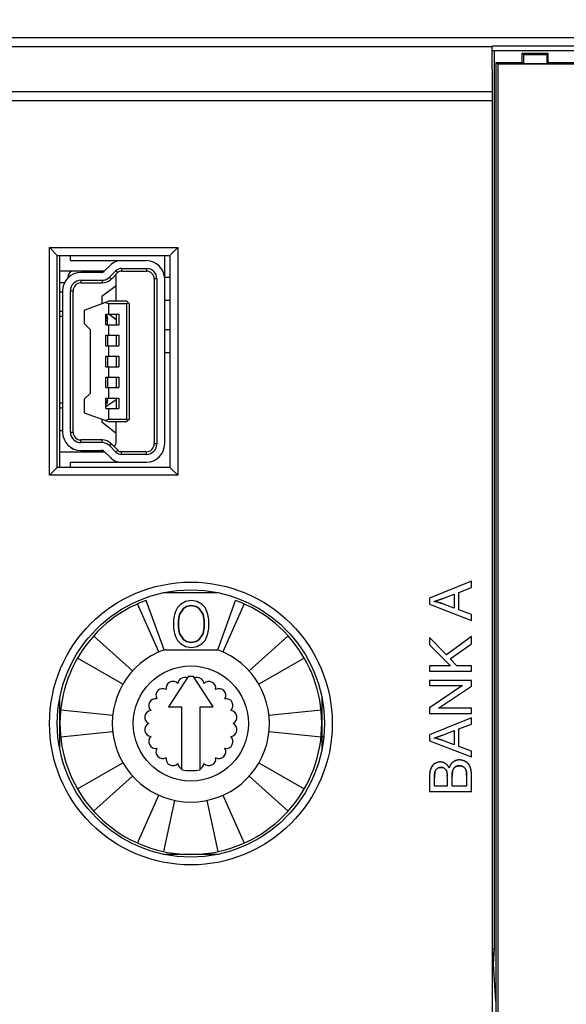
# Model space of a CAD drawing. Header units: millimetres. Extents: x 0 to 420, y 0 to 297.
# Tile 33 of 76: x 89 to 110, y 89 to 127. Entities that reach past the tile are written whole.
import ezdxf

# ---------------------------------------------------------------- set-up
doc = ezdxf.new("R2010")
doc.units = ezdxf.units.MM
doc.header["$LTSCALE"] = 23.1
doc.layers.get('0').update_dxf_attribs({"linetype": 'CONTINUOUS'})
for name, color, linetype in [('000', 7, 'CONTINUOUS'), ('02___PRT_ALL_AXES', 7, 'CONTINUOUS'), ('03___PRT_ALL_CURVES', 7, 'CONTINUOUS'), ('06___PRT_ALL_SURFS', 7, 'CONTINUOUS'), ('LAY0002', 7, 'CONTINUOUS')]:
    doc.layers.add(name, color=color, linetype=linetype)
doc.styles.get("Standard").update_dxf_attribs({"font": 'txt', "width": 0.6})
doc.dimstyles.new('DIMSTYLE_1', dxfattribs={"dimtxt": 4, "dimasz": 2.6, "dimexe": 1.2, "dimexo": 0.1, "dimgap": 1, "dimtad": 1, "dimzin": 0, "dimdsep": 46, "dimtxsty": 'Standard', "dimblk": '_FILLED', "dimblk1": '_FILLED', "dimblk2": '_FILLED', "dimcen": 0.09, "dimazin": 0, "dimtp": 0.01, "dimtm": 0.01, "dimtfac": 1, "dimtofl": 0, "dimtmove": 0, "dimatfit": 3, "dimldrblk": '_FILLED', "dimfxl": 1, "dimtolj": 1, "dimtzin": 0, "dimarcsym": 0})

# ---------------------------------------------------------------- blocks, each defined once
blk = doc.blocks.new('_FILLED')
at = {"color": 0, "linetype": 'ByBlock'}
blk.add_solid([(0, 0), (-1, 0.192), (-1, -0.192)], dxfattribs=at)
blk = doc.blocks.new('*D5')
at = {"color": 2, "linetype": 'Continuous', "transparency": 16777216}
for p, q in [((87.425, 135.75), (45.222, 135.75)), ((46.422, 135.75), (46.422, 72.275)), ((46.422, 8.799), (46.422, 72.275)), ((109.092, 8.799), (45.222, 8.799))]:
    blk.add_line(p, q, dxfattribs=at)
at = {"color": 2, "linetype": 'Continuous', "transparency": 16777216, "xscale": 2.6, "yscale": 2.6, "zscale": 2.6}
for p, rotation in [((46.422, 135.75), 90), ((46.422, 8.799), 270)]:
    blk.add_blockref('_FILLED', p, dxfattribs=dict(at, rotation=rotation))
at = {"color": 2, "linetype": 'Continuous', "transparency": 16777216, "insert": (41.422, 72.275), "char_height": 4, "width": 14.4, "attachment_point": 2, "rotation": 90, "line_spacing_factor": 0.9}
blk.add_mtext('126.95', dxfattribs=at)

msp = doc.modelspace()

# ---------------------------------------------------------------- linework, layer by layer
at = {"color": 7, "linetype": 'Continuous'}
for p, q in [((108.172, 125.199), (108.172, 125.549)), ((108.172, 125.549), (108.224, 125.497)), ((108.172, 125.549), (109.172, 125.549)), ((108.224, 125.497), (108.224, 125.147)), ((108.224, 125.497), (109.119, 125.497)), ((109.172, 125.549), (109.119, 125.497)), ((109.119, 125.497), (109.119, 125.147)), ((109.172, 125.199), (109.172, 125.549)), ((107.172, 125.199), (107.172, 77.399)), ((107.242, 125.129), (107.172, 125.199)), ((107.172, 125.199), (108.172, 125.199)), ((107.242, 125.129), (107.242, 79.349)), ((113.398, 125.129), (107.242, 125.129)), ((108.224, 125.147), (108.172, 125.199)), ((109.119, 125.147), (108.224, 125.147)), ((109.119, 125.147), (109.172, 125.199)), ((109.172, 125.199), (113.363, 125.199)), ((64.722, 124.095), (107.042, 124.095)), ((64.722, 123.742), (107.042, 123.742)), ((90.122, 109.429), (90.122, 118.129)), ((90.42, 117.83), (90.122, 118.129)), ((90.122, 118.129), (95.022, 118.129)), ((94.723, 117.83), (95.022, 118.129)), ((95.022, 118.129), (95.022, 109.429)), ((90.42, 109.727), (90.42, 117.83)), ((90.42, 117.83), (94.723, 117.83)), ((90.522, 109.727), (90.522, 117.83)), ((90.922, 117.629), (90.922, 117.83)), ((94.522, 110.629), (94.522, 117.83)), ((94.723, 117.83), (94.723, 109.727)), ((90.922, 117.629), (93.822, 117.629)), ((92.201, 117.208), (92.446, 117.453)), ((92.222, 117.229), (90.522, 117.229)), ((90.822, 116.968), (90.822, 116.974)), ((92.13, 117.179), (91.322, 117.179)), ((92.413, 116.996), (92.658, 117.241)), ((92.413, 116.996), (92.484, 116.925)), ((92.484, 116.925), (92.729, 117.17)), ((92.658, 117.241), (92.729, 117.17)), ((92.672, 116.079), (92.672, 116.974)), ((92.87, 117.329), (92.87, 117.229)), ((92.87, 117.329), (93.822, 117.329)), ((92.87, 117.229), (93.822, 117.229)), ((93.822, 117.329), (93.822, 117.229)), ((90.522, 116.799), (90.7, 116.799)), ((91.322, 116.879), (91.322, 116.779)), ((91.322, 116.879), (92.13, 116.879)), ((91.322, 116.779), (92.13, 116.779)), ((92.122, 116.274), (92.672, 116.674)), ((92.13, 116.879), (92.13, 116.779)), ((94.122, 116.929), (94.122, 110.629)), ((94.222, 116.929), (94.122, 116.929)), ((94.222, 116.929), (94.222, 110.629)), ((90.622, 116.479), (90.622, 111.079)), ((90.922, 111.079), (90.922, 116.479)), ((90.922, 116.479), (91.022, 116.479)), ((91.022, 111.079), (91.022, 116.479)), ((92.122, 116.274), (92.122, 115.988)), ((91.447, 115.742), (92.372, 116.079)), ((92.372, 115.979), (92.246, 116.033)), ((93.072, 116.079), (92.372, 116.079)), ((92.372, 115.979), (92.372, 115.579)), ((93.072, 115.979), (92.372, 115.979)), ((93.172, 115.979), (93.072, 116.079)), ((93.122, 116.029), (93.072, 115.979)), ((93.072, 111.579), (93.072, 115.979)), ((93.172, 111.579), (93.172, 115.979)), ((90.522, 115.699), (90.622, 115.699)), ((90.622, 115.499), (90.522, 115.499)), ((91.447, 115.742), (91.447, 115.222)), ((92.272, 115.179), (92.272, 115.579)), ((92.272, 115.579), (92.772, 115.579)), ((92.672, 115.374), (92.39, 115.579)), ((92.672, 115.579), (92.672, 115.179)), ((92.772, 115.579), (92.772, 115.179)), ((91.447, 115.222), (91.672, 114.997)), ((92.342, 115.339), (92.272, 115.339)), ((92.272, 115.179), (92.772, 115.179)), ((92.342, 115.179), (92.342, 115.439)), ((92.372, 115.179), (92.372, 114.779)), ((91.672, 114.997), (91.672, 112.557)), ((92.272, 114.379), (92.272, 114.779)), ((92.272, 114.779), (92.772, 114.779)), ((92.342, 114.779), (92.342, 114.379)), ((92.672, 114.779), (92.672, 114.379)), ((92.772, 114.779), (92.772, 114.379)), ((92.272, 114.379), (92.772, 114.379)), ((92.372, 114.379), (92.372, 113.979)), ((92.272, 113.579), (92.272, 113.979)), ((92.272, 113.979), (92.772, 113.979)), ((92.342, 113.979), (92.342, 113.579)), ((92.672, 113.979), (92.672, 113.579)), ((92.772, 113.979), (92.772, 113.579)), ((92.272, 113.579), (92.772, 113.579)), ((92.372, 113.579), (92.372, 113.179)), ((92.272, 112.779), (92.272, 113.179)), ((92.272, 113.179), (92.772, 113.179)), ((92.342, 113.179), (92.342, 112.779)), ((92.672, 113.179), (92.672, 112.779)), ((92.772, 113.179), (92.772, 112.779)), ((91.672, 112.557), (91.447, 112.332)), ((92.272, 112.779), (92.772, 112.779)), ((92.372, 112.779), (92.372, 112.379)), ((90.522, 112.199), (90.622, 112.199)), ((91.447, 112.332), (91.447, 111.812)), ((92.272, 111.979), (92.272, 112.379)), ((92.272, 112.379), (92.772, 112.379)), ((92.342, 112.359), (92.272, 112.359)), ((92.272, 112.062), (92.672, 112.324)), ((92.342, 112.259), (92.342, 112.379)), ((92.672, 112.379), (92.672, 111.979)), ((92.772, 112.379), (92.772, 111.979)), ((90.622, 111.999), (90.522, 111.999)), ((91.447, 111.812), (92.372, 111.479)), ((92.272, 111.979), (92.772, 111.979)), ((92.372, 111.979), (92.372, 111.579)), ((92.122, 111.569), (92.122, 111.464)), ((92.672, 111.024), (92.122, 111.464)), ((92.246, 111.524), (92.372, 111.579)), ((92.372, 111.579), (93.072, 111.579)), ((92.372, 111.479), (93.072, 111.479)), ((92.672, 110.724), (92.672, 111.479)), ((93.172, 111.579), (93.072, 111.479)), ((93.072, 111.579), (93.122, 111.529)), ((90.922, 111.079), (91.022, 111.079)), ((91.322, 110.679), (91.322, 110.779)), ((92.13, 110.779), (91.322, 110.779)), ((92.13, 110.679), (91.322, 110.679)), ((92.13, 110.679), (92.13, 110.779)), ((92.413, 110.562), (92.484, 110.632)), ((92.729, 110.387), (92.484, 110.632)), ((94.222, 110.629), (94.122, 110.629)), ((90.522, 110.329), (92.222, 110.329)), ((91.322, 110.379), (92.13, 110.379)), ((92.446, 110.105), (92.201, 110.35)), ((92.658, 110.317), (92.413, 110.562)), ((92.658, 110.317), (92.729, 110.387)), ((92.87, 110.229), (92.87, 110.329)), ((93.822, 110.329), (92.87, 110.329)), ((93.822, 110.229), (92.87, 110.229)), ((93.822, 110.229), (93.822, 110.329)), ((90.922, 109.727), (90.922, 109.929)), ((90.922, 109.929), (93.822, 109.929)), ((90.42, 109.727), (90.122, 109.429)), ((94.723, 109.727), (90.42, 109.727)), ((94.723, 109.727), (95.022, 109.429)), ((95.022, 109.429), (90.122, 109.429)), ((94.511, 104.949), (96.533, 104.949)), ((94.496, 102.768), (93.812, 104.647)), ((96.548, 102.768), (97.232, 104.647)), ((94.302, 102.69), (93.488, 104.517)), ((97.555, 104.517), (96.742, 102.69)), ((91.806, 103.295), (93.292, 101.956)), ((97.751, 101.956), (99.237, 103.295)), ((94.496, 102.768), (96.548, 102.768)), ((92.924, 101.449), (91.192, 102.449)), ((99.852, 102.449), (98.12, 101.449)), ((95.422, 101.746), (94.672, 100.583)), ((96.372, 100.583), (95.622, 101.746)), ((90.522, 98.957), (90.522, 100.941)), ((100.522, 100.941), (100.522, 98.957)), ((90.549, 100.472), (92.538, 100.262)), ((94.672, 100.583), (95.172, 100.583)), ((95.172, 98.183), (95.172, 100.583)), ((95.872, 98.183), (95.872, 100.583)), ((95.872, 100.583), (96.372, 100.583)), ((98.505, 100.262), (100.494, 100.472)), ((92.538, 99.635), (90.549, 99.426)), ((100.494, 99.426), (98.505, 99.635)), ((100.522, 99.449), (100.596, 99.449)), ((91.192, 97.449), (92.924, 98.449)), ((98.12, 98.449), (99.852, 97.449)), ((93.292, 97.941), (91.806, 96.603)), ((99.237, 96.603), (97.751, 97.941)), ((93.488, 95.381), (94.302, 97.208)), ((96.742, 97.208), (97.555, 95.381)), ((94.898, 97.014), (94.482, 95.058)), ((96.561, 95.058), (96.145, 97.014)), ((96.533, 94.949), (94.511, 94.949))]:
    msp.add_line(p, q, dxfattribs=at)
msp.add_circle((95.522, 99.949), 2.2, dxfattribs=at)
for centre, radius, start, end in [((92.87, 117.029), 0.6, 90, 135), ((93.822, 116.929), 0.7, 0, 90), ((91.322, 116.479), 0.7, 90, 180), ((91.122, 116.974), 0.3, 121.6971, 180), ((92.089, 117.379), 0.2, 274.65, 306.9088), ((92.13, 117.279), 0.1, 270, 315), ((92.13, 117.279), 0.4, 270, 315), ((92.372, 116.974), 0.3, 0, 22.7173), ((92.87, 117.029), 0.3, 90, 135), ((92.87, 117.029), 0.2, 90, 135), ((93.822, 116.929), 0.4, 0, 90), ((93.822, 116.929), 0.3, 0, 90), ((91.322, 116.479), 0.4, 90, 180), ((91.322, 116.479), 0.3, 90, 180), ((92.13, 117.279), 0.5, 270, 315), ((92.192, 115.439), 0.15, 0, 57.6971), ((92.142, 115.389), 0.2, 0, 49.4203), ((92.142, 112.309), 0.2, 310.5797, 360), ((92.192, 112.259), 0.15, 302.3029, 360), ((91.322, 111.079), 0.7, 180, 270), ((91.322, 111.079), 0.4, 180, 270), ((91.322, 111.079), 0.3, 180, 270), ((92.13, 110.279), 0.5, 45, 90), ((92.13, 110.279), 0.4, 45, 90), ((92.372, 110.724), 0.3, 317.7881, 360), ((93.822, 110.629), 0.7, 270, 360), ((93.822, 110.629), 0.4, 270, 360), ((93.822, 110.629), 0.3, 270, 360), ((91.122, 110.724), 0.3, 223.6833, 257.2175), ((92.089, 110.179), 0.2, 48.326, 85.35), ((92.13, 110.279), 0.1, 45, 90), ((92.87, 110.529), 0.3, 225, 270), ((92.87, 110.529), 0.2, 225, 270), ((92.87, 110.529), 0.6, 225, 270), ((95.522, 99.949), 5, 110, 70), ((95.522, 99.949), 3, 110, 70), ((94.835, 101.298), 0.264, 44.2948, 189.7052), ((95.285, 101.444), 0.264, 67.8276, 171.7052), ((95.522, 99.949), 1.8, 86.8153, 93.1847), ((95.759, 101.444), 0.264, 8.2948, 112.1724), ((96.209, 101.298), 0.264, 350.2948, 135.7052), ((94.451, 101.019), 0.264, 62.2948, 207.7052), ((96.592, 101.019), 0.264, 332.2948, 117.7052), ((94.173, 100.636), 0.264, 80.2948, 225.7052), ((96.87, 100.636), 0.264, 314.2948, 99.7052), ((94.027, 100.186), 0.264, 98.2948, 243.7052), ((97.017, 100.186), 0.264, 296.2948, 81.7052), ((94.027, 99.712), 0.264, 116.2948, 261.7052), ((97.017, 99.712), 0.264, 278.2948, 63.7052), ((94.173, 99.262), 0.264, 134.2948, 279.7052), ((96.87, 99.262), 0.264, 260.2948, 45.7052), ((94.451, 98.879), 0.264, 152.2948, 297.7052), ((96.592, 98.879), 0.264, 242.2948, 27.7052), ((94.835, 98.6), 0.264, 170.2948, 315.7052), ((96.209, 98.6), 0.264, 224.2948, 9.7052), ((95.285, 98.454), 0.264, 188.2948, 244.6216), ((95.522, 99.949), 1.8, 258.7877, 281.2123), ((95.759, 98.454), 0.264, 295.3784, 351.7052)]:
    msp.add_arc(centre, radius, start, end, dxfattribs=at)
for points, knots in [([(92.272, 115.465), (92.282, 115.46), (92.301, 115.451), (92.324, 115.432), (92.338, 115.411), (92.342, 115.396), (92.342, 115.389)], [0, 0, 0, 0, 0.315122, 0.580244, 0.802413, 1, 1, 1, 1]), ([(92.342, 112.309), (92.342, 112.302), (92.338, 112.286), (92.324, 112.266), (92.301, 112.247), (92.282, 112.237), (92.272, 112.233)], [0, 0, 0, 0, 0.197483, 0.419726, 0.684888, 1, 1, 1, 1])]:
    msp.add_open_spline(points, degree=3, knots=knots, dxfattribs=at)
at = {"layer": '000', "color": 7, "linetype": 'Continuous'}
for p, q in [((95.312, 104.611), (95.124, 104.496)), ((95.537, 104.649), (95.312, 104.611)), ((95.762, 104.611), (95.537, 104.649)), ((95.949, 104.496), (95.762, 104.611)), ((94.937, 104.228), (94.899, 104.113)), ((95.012, 104.381), (94.937, 104.228)), ((95.124, 104.496), (95.012, 104.381)), ((95.087, 104.113), (95.237, 104.342)), ((95.237, 104.342), (95.349, 104.419)), ((95.349, 104.419), (95.537, 104.457)), ((95.537, 104.457), (95.724, 104.419)), ((95.724, 104.419), (95.837, 104.342)), ((95.837, 104.342), (95.987, 104.113)), ((96.062, 104.381), (95.949, 104.496)), ((96.137, 104.228), (96.062, 104.381)), ((96.174, 104.113), (96.137, 104.228)), ((94.899, 104.113), (94.862, 103.921)), ((94.862, 103.921), (94.862, 103.577)), ((95.049, 103.883), (95.087, 104.113)), ((95.049, 103.615), (95.049, 103.883)), ((95.987, 104.113), (96.024, 103.883)), ((96.024, 103.883), (96.024, 103.615)), ((96.212, 103.921), (96.174, 104.113)), ((96.212, 103.577), (96.212, 103.921)), ((94.862, 103.577), (94.899, 103.385)), ((95.087, 103.385), (95.049, 103.615)), ((96.024, 103.615), (95.987, 103.385)), ((96.174, 103.385), (96.212, 103.577)), ((94.899, 103.385), (94.937, 103.27)), ((94.937, 103.27), (95.012, 103.117)), ((95.012, 103.117), (95.124, 103.002)), ((95.237, 103.155), (95.087, 103.385)), ((95.349, 103.079), (95.237, 103.155)), ((95.537, 103.04), (95.349, 103.079)), ((95.724, 103.079), (95.537, 103.04)), ((95.837, 103.155), (95.724, 103.079)), ((95.987, 103.385), (95.837, 103.155)), ((95.949, 103.002), (96.062, 103.117)), ((96.062, 103.117), (96.137, 103.27)), ((96.137, 103.27), (96.174, 103.385)), ((95.124, 103.002), (95.312, 102.887)), ((95.312, 102.887), (95.537, 102.849)), ((95.537, 102.849), (95.762, 102.887)), ((95.762, 102.887), (95.949, 103.002))]:
    msp.add_line(p, q, dxfattribs=at)
at = {"layer": '02___PRT_ALL_AXES', "color": 7, "linetype": 'Continuous'}
for p, q in [((90.622, 116.429), (90.522, 116.429)), ((90.622, 111.129), (90.522, 111.129))]:
    msp.add_line(p, q, dxfattribs=at)
at = {"layer": '03___PRT_ALL_CURVES', "color": 4, "linetype": 'Continuous'}
for p, q in [((94.522, 116.994), (94.723, 116.994)), ((94.723, 116.104), (94.522, 116.104)), ((94.522, 114.994), (94.723, 114.994)), ((94.723, 114.104), (94.522, 114.104)), ((95.312, 104.611), (95.124, 104.496)), ((95.537, 104.649), (95.312, 104.611)), ((95.762, 104.611), (95.537, 104.649)), ((95.949, 104.496), (95.762, 104.611)), ((94.937, 104.228), (94.899, 104.113)), ((95.012, 104.381), (94.937, 104.228)), ((95.124, 104.496), (95.012, 104.381)), ((95.237, 104.342), (95.087, 104.113)), ((95.349, 104.419), (95.237, 104.342)), ((95.537, 104.457), (95.349, 104.419)), ((95.724, 104.419), (95.537, 104.457)), ((95.837, 104.342), (95.724, 104.419)), ((95.987, 104.113), (95.837, 104.342)), ((96.062, 104.381), (95.949, 104.496)), ((96.137, 104.228), (96.062, 104.381)), ((96.174, 104.113), (96.137, 104.228)), ((94.899, 104.113), (94.862, 103.921)), ((94.862, 103.921), (94.862, 103.577)), ((95.087, 104.113), (95.049, 103.883)), ((95.049, 103.883), (95.049, 103.615)), ((96.024, 103.883), (95.987, 104.113)), ((96.024, 103.615), (96.024, 103.883)), ((96.212, 103.921), (96.174, 104.113)), ((96.212, 103.577), (96.212, 103.921)), ((94.862, 103.577), (94.899, 103.385)), ((95.049, 103.615), (95.087, 103.385)), ((95.987, 103.385), (96.024, 103.615)), ((96.174, 103.385), (96.212, 103.577)), ((94.899, 103.385), (94.937, 103.27)), ((94.937, 103.27), (95.012, 103.117)), ((95.012, 103.117), (95.124, 103.002)), ((95.087, 103.385), (95.237, 103.155)), ((95.237, 103.155), (95.349, 103.079)), ((95.349, 103.079), (95.537, 103.04)), ((95.537, 103.04), (95.724, 103.079)), ((95.724, 103.079), (95.837, 103.155)), ((95.837, 103.155), (95.987, 103.385)), ((95.949, 103.002), (96.062, 103.117)), ((96.062, 103.117), (96.137, 103.27)), ((96.137, 103.27), (96.174, 103.385)), ((95.124, 103.002), (95.312, 102.887)), ((95.312, 102.887), (95.537, 102.849)), ((95.537, 102.849), (95.762, 102.887)), ((95.762, 102.887), (95.949, 103.002))]:
    msp.add_line(p, q, dxfattribs=at)
at = {"layer": '06___PRT_ALL_SURFS', "color": 7, "linetype": 'Continuous'}
msp.add_line((90.522, 109.727), (90.522, 117.83), dxfattribs=at)
at = {"layer": 'LAY0002', "color": 7, "linetype": 'Continuous'}
for p, q in [((64.722, 126.156), (131.422, 126.156)), ((64.722, 125.802), (107.036, 125.802)), ((128.108, 125.818), (107.036, 125.818)), ((107.042, 124.095), (107.036, 125.802)), ((107.049, 125.649), (128.022, 125.649)), ((107.122, 91.349), (107.122, 125.649)), ((107.042, 76.979), (107.042, 123.742)), ((106.242, 105.387), (104.642, 104.732)), ((106.242, 105.146), (106.242, 105.387)), ((105.757, 104.959), (106.242, 105.146)), ((105.757, 104.29), (105.757, 104.959)), ((104.642, 104.732), (104.642, 104.504)), ((105.142, 104.727), (105.585, 104.894)), ((105.585, 104.894), (105.585, 104.351)), ((104.642, 104.504), (106.242, 103.89)), ((105.585, 104.351), (105.115, 104.527)), ((106.242, 104.115), (105.757, 104.29)), ((106.242, 103.89), (106.242, 104.115)), ((104.642, 103.238), (104.642, 102.951)), ((105.29, 102.567), (104.642, 103.238)), ((106.242, 103.268), (105.29, 102.567)), ((106.242, 102.988), (106.242, 103.268)), ((104.642, 102.951), (105.435, 102.157)), ((105.432, 102.418), (106.242, 102.988)), ((105.687, 102.157), (105.432, 102.418)), ((104.642, 102.157), (104.642, 101.945)), ((105.435, 102.157), (104.642, 102.157)), ((104.642, 101.945), (106.242, 101.945)), ((106.242, 102.157), (105.687, 102.157)), ((106.242, 101.945), (106.242, 102.157)), ((104.642, 101.598), (104.642, 101.395)), ((106.242, 101.598), (104.642, 101.598)), ((106.242, 101.381), (106.242, 101.598)), ((105.898, 101.395), (104.642, 100.554)), ((104.642, 101.395), (105.898, 101.395)), ((104.984, 100.54), (106.242, 101.381)), ((104.642, 100.554), (104.642, 100.337)), ((106.242, 100.54), (104.984, 100.54)), ((106.242, 100.337), (106.242, 100.54)), ((104.642, 100.337), (106.242, 100.337)), ((106.242, 100.17), (104.642, 99.515)), ((106.242, 99.929), (106.242, 100.17)), ((105.142, 99.51), (105.585, 99.677)), ((105.585, 99.677), (105.585, 99.134)), ((105.757, 99.742), (106.242, 99.929)), ((105.757, 99.073), (105.757, 99.742)), ((104.642, 99.515), (104.642, 99.287)), ((104.642, 99.287), (106.242, 98.673)), ((105.585, 99.134), (105.115, 99.31)), ((106.242, 98.898), (105.757, 99.073)), ((106.242, 98.673), (106.242, 98.898)), ((104.642, 97.949), (104.642, 97.349)), ((104.831, 97.561), (104.831, 97.88)), ((105.314, 97.907), (105.314, 97.561)), ((105.503, 97.561), (105.503, 97.931)), ((106.053, 97.959), (106.053, 97.561)), ((106.242, 97.349), (106.242, 97.959)), ((105.314, 97.561), (104.831, 97.561)), ((106.053, 97.561), (105.503, 97.561)), ((104.642, 97.349), (106.242, 97.349)), ((107.172, 89.349), (107.049, 91.349)), ((107.049, 91.349), (107.122, 91.349)), ((107.085, 90.756), (107.122, 91.349))]:
    msp.add_line(p, q, dxfattribs=at)
for radius in [5.4, 5.102]:
    msp.add_circle((95.522, 99.949), radius, dxfattribs=at)
for centre, radius, start, end in [((104.339, 106.319), 1.769, 285.4217, 286.9454), ((104.378, 102.477), 2.18, 77.6118, 78.574), ((104.397, 102.564), 2.09, 77.8878, 78.6063), ((104.394, 102.548), 2.107, 73.5986, 77.9054), ((104.383, 102.501), 2.155, 76.9767, 77.6112), ((104.193, 106.802), 2.274, 286.9112, 287.5027), ((104.388, 102.521), 2.135, 76.3339, 76.9767), ((104.072, 107.186), 2.677, 287.5028, 288.057), ((104.393, 102.541), 2.114, 75.6571, 76.334), ((103.915, 107.668), 3.184, 288.0575, 288.5823), ((104.398, 102.562), 2.092, 74.9638, 75.6571), ((103.719, 108.251), 3.799, 288.5809, 289.0186), ((104.404, 102.583), 2.071, 74.2814, 74.9638), ((103.469, 108.978), 4.567, 289.0194, 289.4458), ((104.41, 102.605), 2.048, 73.5197, 74.2815), ((103.143, 109.9), 5.545, 289.4446, 289.7957), ((104.424, 102.653), 1.998, 69.7539, 73.576), ((104.417, 102.629), 2.022, 72.6376, 73.5199), ((102.707, 111.113), 6.835, 289.7967, 290.1388), ((104.425, 102.653), 1.998, 71.9158, 72.6373), ((104.431, 102.673), 1.976, 71.2098, 71.9158), ((102.258, 112.346), 8.147, 290.0709, 290.4782), ((102.071, 112.847), 8.681, 290.1388, 290.4366), ((101.223, 115.123), 11.11, 290.4349, 290.653), ((102.027, 112.965), 8.808, 290.4762, 290.7062), ((104.438, 102.694), 1.954, 70.4786, 71.2098), ((104.446, 102.715), 1.932, 69.7181, 70.4786), ((104.339, 101.102), 1.769, 285.4215, 286.9453), ((104.378, 97.26), 2.18, 77.6118, 78.574), ((104.397, 97.348), 2.09, 77.8879, 78.6063), ((104.394, 97.331), 2.107, 73.5986, 77.9054), ((104.383, 97.284), 2.155, 76.9767, 77.6112), ((104.193, 101.585), 2.274, 286.911, 287.5025), ((104.388, 97.304), 2.135, 76.334, 76.9767), ((104.073, 101.969), 2.676, 287.5027, 288.0569), ((104.393, 97.324), 2.114, 75.6571, 76.334), ((103.915, 102.451), 3.184, 288.0574, 288.5822), ((104.398, 97.345), 2.092, 74.9638, 75.6572), ((103.72, 103.033), 3.797, 288.5808, 289.0174), ((104.404, 97.366), 2.071, 74.2814, 74.9638), ((103.469, 103.76), 4.566, 289.0184, 289.4458), ((104.41, 97.388), 2.048, 73.5198, 74.2816), ((103.144, 104.683), 5.545, 289.4446, 289.7957), ((104.424, 97.436), 1.998, 69.7539, 73.5761), ((104.417, 97.412), 2.022, 72.6376, 73.5201), ((102.707, 105.896), 6.835, 289.7968, 290.1389), ((104.425, 97.436), 1.998, 71.9158, 72.6373), ((104.431, 97.456), 1.976, 71.2098, 71.9158), ((102.258, 107.129), 8.147, 290.0709, 290.4782), ((102.071, 107.63), 8.681, 290.1389, 290.4366), ((104.438, 97.477), 1.954, 70.4786, 71.2098), ((104.446, 97.498), 1.932, 69.7181, 70.4787), ((101.223, 109.906), 11.11, 290.4349, 290.6531), ((102.028, 107.748), 8.807, 290.4763, 290.7063), ((105.763, 98.183), 0.372, 107.8933, 111.1758), ((105.765, 98.176), 0.38, 104.7888, 107.892), ((105.768, 98.165), 0.392, 101.5141, 104.786), ((105.771, 98.149), 0.407, 98.5232, 101.5139), ((105.774, 98.13), 0.427, 95.4892, 98.521), ((105.777, 98.106), 0.451, 92.613, 95.4887), ((105.778, 98.079), 0.478, 89.9868, 92.6138), ((105.778, 98.054), 0.503, 83.6831, 90.0157), ((105.778, 98.055), 0.502, 84.7278, 90.03), ((105.78, 98.077), 0.48, 81.4183, 84.708), ((105.782, 98.09), 0.467, 77.0017, 81.4199), ((105.783, 98.096), 0.461, 72.5578, 76.997), ((105.783, 98.094), 0.462, 68.0666, 72.5529), ((105.27, 98.013), 0.624, 166.3433, 168.4993), ((105.227, 98.024), 0.58, 164.0469, 167.4625), ((105.162, 98.042), 0.512, 161.5546, 164.0232), ((105.117, 98.057), 0.465, 158.9183, 161.555), ((105.08, 98.071), 0.425, 156.2134, 158.917), ((105.077, 98.072), 0.422, 156.1892, 158.9826), ((105.086, 98.069), 0.432, 150.8318, 156.2439), ((105.053, 98.087), 0.394, 145.1662, 150.8217), ((105.034, 98.1), 0.371, 139.3619, 145.1541), ((105.028, 98.106), 0.362, 135.4581, 139.347), ((105.029, 98.104), 0.365, 127.1992, 135.4386), ((105.041, 98.088), 0.385, 121.471, 127.1988), ((105.1, 97.994), 0.496, 116.9308, 121.5522), ((105.076, 98.041), 0.443, 112.1083, 116.9244), ((105.035, 98.072), 0.188, 139.362, 146.3177), ((105.036, 98.072), 0.189, 132.4129, 139.3399), ((105.061, 98.076), 0.404, 106.7793, 112.1054), ((105.065, 98.031), 0.239, 116.879, 122.4254), ((105.054, 98.101), 0.379, 101.3724, 106.769), ((105.065, 98.03), 0.24, 111.0664, 116.8709), ((105.051, 98.114), 0.366, 95.6517, 101.363), ((105.069, 98.02), 0.251, 101.1887, 111.0154), ((105.051, 98.116), 0.364, 89.9926, 95.6402), ((105.074, 97.997), 0.274, 94.9635, 101.2167), ((105.076, 97.971), 0.3, 89.9617, 94.9728), ((105.051, 98.108), 0.372, 84.6416, 90.0238), ((105.076, 97.958), 0.313, 85.2789, 90.0647), ((105.052, 98.121), 0.358, 79.3346, 84.6319), ((105.08, 98.003), 0.268, 79.5299, 85.2882), ((105.053, 98.124), 0.355, 73.8461, 79.3258), ((105.086, 98.036), 0.234, 73.4987, 79.5169), ((105.051, 98.119), 0.361, 68.5328, 73.8374), ((105.092, 98.057), 0.213, 67.0307, 73.4868), ((105.097, 98.067), 0.201, 60.4365, 67.0126), ((105.045, 98.104), 0.377, 63.5138, 68.5264), ((105.097, 98.069), 0.2, 53.6609, 60.417), ((105.034, 98.081), 0.402, 58.4741, 63.5051), ((105.034, 98.081), 0.402, 58.4717, 63.4351), ((105.1, 98.073), 0.195, 43.868, 53.6633), ((105.094, 98.066), 0.204, 36.9158, 43.8602), ((105.1, 98.073), 0.195, 43.4721, 43.868), ((105.066, 98.134), 0.34, 49.3599, 58.4004), ((105.07, 98.14), 0.333, 50.5419, 58.4865), ((105.081, 98.057), 0.22, 30.5849, 36.9078), ((105.061, 98.045), 0.243, 24.7526, 30.5797), ((105.06, 98.127), 0.35, 46.2166, 50.5563), ((105.042, 98.109), 0.375, 40.6466, 46.194), ((105.012, 98.083), 0.415, 35.6866, 40.6447), ((104.975, 98.056), 0.46, 32.336, 35.7071), ((104.964, 98.048), 0.474, 30.8188, 35.5337), ((104.933, 98.03), 0.51, 28.8201, 32.3291), ((104.914, 98.019), 0.532, 26.4469, 30.8234), ((104.886, 98.004), 0.564, 26.5492, 28.8371), ((105.907, 98.104), 0.539, 158.3183, 163.599), ((105.934, 98.095), 0.567, 161.0113, 163.5122), ((105.862, 98.121), 0.49, 155.5015, 158.2736), ((105.838, 98.132), 0.463, 152.735, 155.5), ((105.817, 98.143), 0.44, 149.6675, 152.736), ((105.797, 98.155), 0.416, 145.0659, 149.6784), ((105.78, 98.167), 0.396, 140.3472, 145.0611), ((105.771, 98.174), 0.384, 137.1985, 140.3363), ((105.767, 98.178), 0.379, 133.8508, 137.1972), ((105.765, 98.179), 0.377, 130.6132, 133.8489), ((105.766, 98.178), 0.378, 127.5223, 130.6117), ((105.79, 98.081), 0.273, 156.4194, 162.3017), ((105.772, 98.17), 0.388, 124.3469, 127.5198), ((105.772, 98.171), 0.388, 124.2276, 127.5336), ((105.771, 98.089), 0.252, 150.3824, 156.4095), ((105.76, 98.096), 0.24, 143.9867, 150.3732), ((105.766, 98.18), 0.377, 121.0757, 124.2248), ((105.756, 98.099), 0.235, 137.5156, 143.974), ((105.763, 98.185), 0.37, 117.7156, 121.0743), ((105.758, 98.097), 0.237, 131.1621, 137.5032), ((105.761, 98.188), 0.367, 114.4669, 117.7134), ((105.765, 98.089), 0.247, 124.9619, 131.1509), ((105.761, 98.187), 0.368, 111.1778, 114.4649), ((105.762, 98.094), 0.242, 118.7816, 124.996), ((105.763, 98.092), 0.244, 112.6097, 118.771), ((105.766, 98.083), 0.253, 106.6051, 112.6004), ((105.771, 98.068), 0.269, 100.6941, 106.5959), ((105.775, 98.045), 0.292, 95.2056, 100.6903), ((105.778, 98.015), 0.323, 89.9527, 95.2009), ((105.782, 98.042), 0.295, 79.0679, 83.6469), ((105.786, 98.063), 0.274, 74.2864, 79.0627), ((105.79, 98.076), 0.26, 69.2962, 74.2802), ((105.793, 98.083), 0.253, 61.5603, 69.2936), ((105.779, 98.086), 0.472, 63.8143, 68.0628), ((105.822, 98.111), 0.213, 42.7614, 48.271), ((105.835, 98.123), 0.196, 31.7003, 42.7955), ((105.753, 98.031), 0.532, 60.0291, 63.8658), ((105.737, 98.069), 0.308, 21.2244, 25.1015), ((105.781, 98.081), 0.475, 56.6733, 60.0152), ((105.81, 98.123), 0.424, 51.5643, 56.701), ((105.837, 98.158), 0.38, 46.9218, 51.546), ((105.858, 98.18), 0.349, 42.0148, 46.9184), ((105.874, 98.195), 0.327, 36.9993, 42.0085), ((105.816, 98.152), 0.399, 30.3742, 36.9107), ((105.778, 98.129), 0.444, 26.3293, 30.4115), ((105.74, 98.111), 0.486, 22.5461, 26.331), ((105.698, 98.093), 0.532, 18.9897, 22.5472), ((105.63, 98.07), 0.604, 14.0114, 18.9945), ((105.637, 98.073), 0.596, 13.9798, 18.959), ((105.575, 98.057), 0.661, 12.4297, 14.0165), ((105.576, 98.057), 0.659, 12.2908, 14.0209), ((105.509, 98.042), 0.728, 10.8056, 12.2939), ((105.438, 98.029), 0.8, 9.4135, 10.8063), ((105.361, 98.016), 0.878, 8.0605, 9.4134), ((105.809, 97.953), 1.167, 177.2275, 178.6131), ((105.938, 97.949), 1.297, 178.6143, 180.0125), ((105.693, 97.958), 1.051, 175.6503, 177.2298), ((105.586, 97.966), 0.944, 173.9859, 175.6506), ((105.492, 97.976), 0.849, 172.2392, 173.9861), ((105.409, 97.988), 0.766, 170.3973, 172.2395), ((105.32, 98.003), 0.675, 167.4568, 170.4181), ((106.707, 97.888), 1.877, 177.8566, 179.2659), ((107.196, 97.881), 2.366, 179.2441, 180.0109), ((106.294, 97.903), 1.463, 176.762, 177.8388), ((106.033, 97.918), 1.202, 175.6746, 176.7602), ((105.744, 97.94), 0.912, 173.3724, 175.7264), ((105.506, 97.968), 0.672, 171.6316, 173.3291), ((105.364, 97.988), 0.529, 169.7135, 171.6351), ((105.251, 98.009), 0.414, 167.5552, 169.7168), ((105.071, 98.054), 0.229, 156.2139, 162.2256), ((105.07, 98.055), 0.227, 156.1494, 162.2553), ((104.766, 97.985), 0.545, 6.343, 8.714), ((104.586, 97.964), 0.727, 4.8216, 6.3727), ((103.725, 97.916), 1.589, 1.0558, 2.0753), ((103.367, 97.909), 1.947, 359.9274, 1.2418), ((103.227, 97.908), 2.087, 359.974, 1.0483), ((106.928, 97.931), 1.426, 178.129, 180.031), ((106.711, 97.938), 1.208, 176.8386, 178.1098), ((106.523, 97.949), 1.02, 174.6539, 176.863), ((106.36, 97.964), 0.856, 173.1725, 174.6296), ((106.252, 97.977), 0.748, 171.6034, 173.1738), ((106.124, 97.996), 0.618, 168.669, 171.6442), ((106.009, 98.019), 0.501, 166.3609, 168.6389), ((105.561, 98.014), 0.493, 10.4086, 14.5464), ((105.27, 98.007), 0.782, 2.8558, 4.2574), ((104.884, 97.988), 1.169, 1.6681, 2.8577), ((104.326, 97.971), 1.727, 0.7766, 1.6772), ((103.49, 97.96), 2.562, 359.9735, 0.7747), ((105.278, 98.004), 0.962, 6.8544, 8.0621), ((105.154, 97.99), 1.086, 4.808, 6.8365), ((105.015, 97.977), 1.227, 3.7172, 4.8255), ((104.907, 97.97), 1.335, 2.7494, 3.7188), ((104.799, 97.965), 1.443, 1.8702, 2.7503), ((104.675, 97.961), 1.566, 0.8548, 1.868), ((104.539, 97.959), 1.703, 359.9945, 0.8566)]:
    msp.add_arc(centre, radius, start, end, dxfattribs=at)
for centre, start_param, end_param in [((107.037, 126.156), -3.969484, -3.926991), ((107.04, 123.742), -1.570796, -0.785398)]:
    msp.add_ellipse(centre, major_axis=(0, 0.5), ratio=0.003491, start_param=start_param, end_param=end_param, dxfattribs=at)
for points in [[(104.81, 104.613), (104.893, 104.636), (104.974, 104.665), (105.054, 104.694)], [(104.81, 99.396), (104.893, 99.419), (104.974, 99.448), (105.054, 99.477)], [(105.987, 98.509), (105.939, 98.533), (105.887, 98.548), (105.833, 98.554)], [(104.683, 98.224), (104.675, 98.203), (104.669, 98.182), (104.664, 98.161)], [(104.779, 98.369), (104.741, 98.334), (104.712, 98.29), (104.691, 98.243)], [(104.84, 98.416), (104.818, 98.403), (104.798, 98.387), (104.779, 98.369)], [(105.051, 98.48), (104.978, 98.479), (104.903, 98.455), (104.84, 98.416)], [(104.862, 98.146), (104.878, 98.181), (104.905, 98.212), (104.937, 98.233)], [(104.862, 98.146), (104.867, 98.157), (104.872, 98.167), (104.879, 98.176)], [(104.908, 98.211), (104.917, 98.219), (104.926, 98.226), (104.937, 98.233)], [(104.937, 98.233), (104.96, 98.247), (104.987, 98.258), (105.014, 98.264)], [(105.014, 98.264), (105.034, 98.269), (105.055, 98.271), (105.076, 98.271)], [(105.214, 98.441), (105.164, 98.466), (105.107, 98.48), (105.051, 98.48)], [(105.076, 98.271), (105.085, 98.271), (105.094, 98.271), (105.104, 98.27)], [(105.104, 98.27), (105.128, 98.268), (105.153, 98.262), (105.176, 98.253)], [(105.176, 98.253), (105.19, 98.246), (105.203, 98.239), (105.216, 98.23)], [(105.242, 98.207), (105.268, 98.18), (105.285, 98.144), (105.296, 98.109)], [(105.35, 98.324), (105.332, 98.349), (105.311, 98.373), (105.288, 98.393)], [(105.461, 98.402), (105.434, 98.365), (105.413, 98.323), (105.398, 98.279)], [(105.536, 98.478), (105.507, 98.456), (105.482, 98.43), (105.461, 98.402)], [(105.503, 97.931), (105.503, 98.009), (105.506, 98.09), (105.53, 98.164)], [(105.523, 98.137), (105.525, 98.147), (105.527, 98.156), (105.53, 98.164)], [(105.53, 98.164), (105.536, 98.182), (105.543, 98.199), (105.552, 98.215)], [(105.552, 98.215), (105.57, 98.245), (105.594, 98.272), (105.623, 98.292)], [(105.623, 98.292), (105.645, 98.307), (105.669, 98.319), (105.695, 98.326)], [(105.695, 98.326), (105.722, 98.334), (105.75, 98.338), (105.778, 98.338)], [(105.778, 98.338), (105.791, 98.338), (105.803, 98.337), (105.815, 98.336)], [(105.778, 98.338), (105.824, 98.338), (105.872, 98.328), (105.913, 98.306)], [(105.913, 98.306), (105.924, 98.3), (105.934, 98.294), (105.943, 98.287)], [(105.913, 98.306), (105.923, 98.3), (105.932, 98.295), (105.941, 98.289)], [(105.941, 98.289), (105.965, 98.272), (105.987, 98.25), (106.002, 98.226)], [(105.943, 98.287), (105.951, 98.282), (105.958, 98.276), (105.964, 98.27)], [(106.047, 98.475), (106.028, 98.488), (106.008, 98.499), (105.987, 98.509)], [(106.002, 98.226), (106.007, 98.217), (106.012, 98.209), (106.016, 98.2)], [(106.002, 98.226), (106.019, 98.199), (106.03, 98.168), (106.038, 98.138)], [(106.024, 98.181), (106.029, 98.168), (106.033, 98.155), (106.037, 98.141)], [(106.136, 98.392), (106.111, 98.424), (106.08, 98.452), (106.047, 98.475)], [(106.201, 98.267), (106.185, 98.311), (106.164, 98.355), (106.136, 98.392)], [(106.242, 97.959), (106.242, 98.039), (106.237, 98.12), (106.22, 98.199)], [(104.658, 98.138), (104.646, 98.076), (104.642, 98.012), (104.642, 97.949)], [(104.847, 98.098), (104.849, 98.108), (104.851, 98.116), (104.854, 98.124)], [(105.282, 98.147), (105.287, 98.135), (105.292, 98.122), (105.296, 98.109)], [(105.296, 98.109), (105.298, 98.102), (105.3, 98.095), (105.302, 98.087)], [(105.296, 98.109), (105.3, 98.097), (105.302, 98.085), (105.304, 98.073)], [(105.302, 98.087), (105.303, 98.081), (105.304, 98.074), (105.305, 98.067)], [(105.304, 98.073), (105.311, 98.033), (105.313, 97.992), (105.314, 97.951)], [(105.31, 98.026), (105.311, 98.01), (105.312, 97.993), (105.313, 97.974)], [(106.037, 98.141), (106.04, 98.129), (106.043, 98.116), (106.045, 98.103)], [(106.045, 98.103), (106.047, 98.093), (106.049, 98.08), (106.05, 98.065)], [(106.045, 98.103), (106.048, 98.092), (106.049, 98.08), (106.05, 98.068)], [(106.05, 98.068), (106.053, 98.032), (106.053, 97.995), (106.053, 97.959)]]:
    msp.add_open_spline(points, degree=3, dxfattribs=at)
for points, knots in [([(105.778, 98.557), (105.738, 98.557), (105.659, 98.547), (105.586, 98.513), (105.553, 98.491)], [0, 0, 0, 0, 0.500198, 1, 1, 1, 1]), ([(104.831, 97.88), (104.831, 97.921), (104.833, 98.003), (104.841, 98.085), (104.854, 98.124)], [0, 0, 0, 0, 0.50042, 1, 1, 1, 1])]:
    msp.add_open_spline(points, degree=3, knots=knots, dxfattribs=at)

# ---------------------------------------------------------------- dimensions: what is measured, and where the dimension line sits
at = {"color": 2, "linetype": 'Continuous'}
dim = msp.add_linear_dim(base=(46.422, 8.799), p1=(87.525, 135.75), p2=(109.192, 8.799), angle=270, dimstyle='DIMSTYLE_1', dxfattribs=at)
dim.commit()
dim.dimension.update_dxf_attribs({"geometry": '*D5', "text_midpoint": (46.422, 72.65), "dimtype": 160})

doc.saveas('drawing.dxf')
